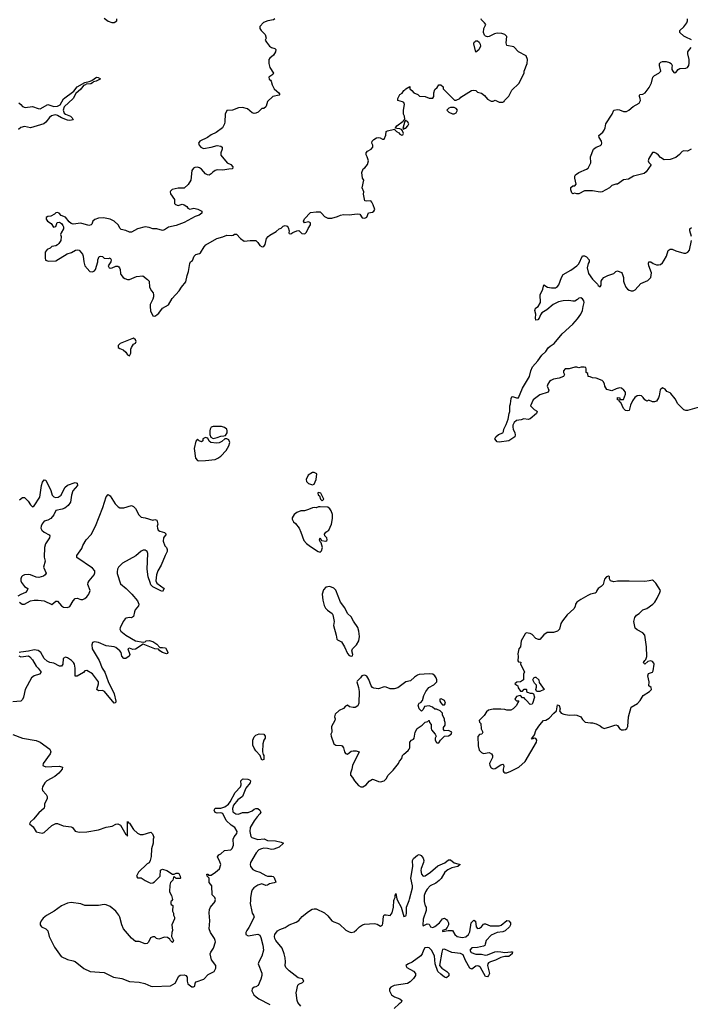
# Model space of a CAD drawing. Header units: inches. Extents: x 2396598 to 2566999, y 262085 to 451979.
# Tile 123 of 256: x 2442220 to 2449117, y 358932 to 369061. Entities that reach past the tile are written whole.
import ezdxf

# ---------------------------------------------------------------- set-up
doc = ezdxf.new("R2010")
doc.units = ezdxf.units.IN
doc.header["$MEASUREMENT"] = 0
doc.layers.add('C4345', color=7, linetype='Continuous')
doc.layers.add('C4346', color=7, linetype='Continuous')

msp = doc.modelspace()

# ---------------------------------------------------------------- linework, layer by layer
at = {"layer": 'C4345', "color": 5, "elevation": 40}
for points in [[(2443786, 360000), (2443784, 359996), (2443774, 359990), (2443774, 359970), (2443778, 359958), (2443794, 359950), (2443792, 359890), (2443802, 359870), (2443802, 359850), (2443811, 359830), (2443811, 359810), (2443785, 359750), (2443791, 359690), (2443785, 359670), (2443782, 359630), (2443802, 359590), (2443794, 359570), (2443790, 359569), (2443770, 359588), (2443763, 359603), (2443739, 359619), (2443710, 359624), (2443650, 359602), (2443626, 359610), (2443610, 359626), (2443590, 359626), (2443565, 359615), (2443545, 359570), (2443530, 359559), (2443510, 359553), (2443450, 359579), (2443410, 359579), (2443370, 359613), (2443289, 359710), (2443270, 359748), (2443249, 359829), (2443239, 359850), (2443209, 359889), (2443150, 359937), (2443110, 359957), (2443090, 359959), (2443030, 359950), (2442890, 359949), (2442850, 359965), (2442750, 359981), (2442710, 359973), (2442650, 359944), (2442576, 359890), (2442496, 359844), (2442463, 359817), (2442442, 359790), (2442432, 359768), (2442431, 359750), (2442445, 359730), (2442490, 359707), (2442508, 359688), (2442524, 359630), (2442579, 359519), (2442645, 359425), (2442710, 359394), (2442770, 359381), (2442790, 359371), (2442879, 359299), (2442946, 359270), (2443090, 359258), (2443186, 359210), (2443270, 359196), (2443350, 359168), (2443450, 359160), (2443506, 359146), (2443570, 359119), (2443590, 359115), (2443770, 359121), (2443819, 359150), (2443858, 359222), (2443870, 359231), (2443910, 359236), (2443927, 359227), (2443942, 359210), (2443941, 359170), (2443950, 359142), (2443990, 359112), (2444007, 359113), (2444022, 359118), (2444026, 359150), (2444036, 359164), (2444114, 359190), (2444160, 359240), (2444219, 359270), (2444237, 359303), (2444236, 359330), (2444193, 359390), (2444180, 359450), (2444187, 359470), (2444214, 359510), (2444234, 359574), (2444232, 359590), (2444223, 359610), (2444183, 359670), (2444170, 359709), (2444175, 359790), (2444167, 359873), (2444173, 359907), (2444184, 359930), (2444229, 359990), (2444232, 360000)], [(2444593, 360000), (2444592, 359970), (2444606, 359886), (2444611, 359871), (2444626, 359850), (2444631, 359830), (2444577, 359723), (2444555, 359690), (2444547, 359670), (2444546, 359650), (2444570, 359636), (2444670, 359653), (2444690, 359643), (2444701, 359621), (2444721, 359541), (2444726, 359490), (2444712, 359428), (2444678, 359370), (2444672, 359350), (2444712, 359252), (2444712, 359230), (2444701, 359190), (2444673, 359127), (2444650, 359113), (2444630, 359109), (2444611, 359090), (2444608, 359070), (2444628, 359030), (2444651, 359010), (2444679, 358990), (2444791, 358930)], [(2445110, 358914), (2445081, 358950), (2445074, 358970), (2445064, 359050), (2445082, 359130), (2445090, 359138), (2445130, 359156), (2445141, 359170), (2445130, 359193), (2445085, 359205), (2444990, 359276), (2444957, 359310), (2444949, 359330), (2444953, 359370), (2444949, 359410), (2444941, 359450), (2444919, 359510), (2444853, 359590), (2444843, 359610), (2444839, 359630), (2444843, 359650), (2444870, 359687), (2444897, 359703), (2444950, 359721), (2444990, 359750), (2445062, 359778), (2445090, 359795), (2445125, 359835), (2445192, 359888), (2445229, 359910), (2445250, 359914), (2445270, 359914), (2445354, 359874), (2445390, 359841), (2445431, 359791), (2445450, 359779), (2445490, 359767), (2445510, 359756), (2445575, 359695), (2445610, 359676), (2445630, 359672), (2445661, 359679), (2445683, 359697), (2445714, 359730), (2445744, 359750), (2445765, 359755), (2445870, 359765), (2445897, 359757), (2445930, 359737), (2445950, 359750), (2445955, 359765), (2445962, 359838), (2445968, 359852), (2445990, 359854), (2446030, 359846), (2446050, 359872), (2446064, 359930), (2446069, 360000)], [(2446379, 360000), (2446379, 359990), (2446390, 359945), (2446399, 359930), (2446402, 359898), (2446370, 359808), (2446365, 359745), (2446370, 359738), (2446410, 359759), (2446430, 359758), (2446444, 359730), (2446470, 359721), (2446490, 359731), (2446536, 359770), (2446570, 359811), (2446590, 359818), (2446610, 359805), (2446621, 359790), (2446631, 359770), (2446631, 359750), (2446617, 359723), (2446599, 359701), (2446567, 359690), (2446570, 359682), (2446628, 359692), (2446670, 359691), (2446696, 359650), (2446719, 359630), (2446770, 359620), (2446810, 359627), (2446837, 359650), (2446850, 359678), (2446865, 359770), (2446890, 359796), (2446907, 359787), (2446915, 359730), (2446930, 359711), (2446950, 359715), (2446969, 359730), (2446990, 359755), (2447001, 359759), (2447010, 359761), (2447060, 359740), (2447150, 359739), (2447173, 359747), (2447230, 359793), (2447250, 359792), (2447269, 359770), (2447269, 359750), (2447259, 359730), (2447212, 359688), (2447190, 359679), (2447130, 359671), (2447070, 359642), (2447017, 359590), (2447008, 359550), (2447003, 359537), (2446991, 359530), (2446930, 359518), (2446870, 359514), (2446848, 359488), (2446865, 359465), (2446910, 359447), (2446970, 359447), (2447010, 359438), (2447030, 359440), (2447108, 359472), (2447130, 359475), (2447170, 359473), (2447210, 359465), (2447270, 359472), (2447290, 359471), (2447286, 359450), (2447250, 359425), (2447210, 359424), (2447170, 359414), (2447115, 359385), (2447062, 359370), (2447042, 359358), (2447035, 359350), (2447031, 359330), (2447051, 359250), (2447043, 359230), (2447030, 359214), (2447010, 359219), (2446959, 359310), (2446943, 359323), (2446930, 359329), (2446910, 359325), (2446870, 359294), (2446850, 359304), (2446804, 359384), (2446782, 359442), (2446754, 359454), (2446666, 359466), (2446590, 359501), (2446570, 359495), (2446561, 359470), (2446539, 359330), (2446563, 359303), (2446613, 359270), (2446634, 359250), (2446634, 359226), (2446610, 359204), (2446590, 359212), (2446550, 359241), (2446520, 359270), (2446492, 359350), (2446487, 359430), (2446457, 359490), (2446430, 359513), (2446410, 359516), (2446388, 359512), (2446372, 359490), (2446360, 359450), (2446346, 359430), (2446256, 359364), (2446219, 359350), (2446193, 359330), (2446203, 359310), (2446270, 359274), (2446290, 359250), (2446290, 359230), (2446270, 359197), (2446236, 359164), (2446210, 359145), (2446070, 359127), (2446038, 359110), (2446025, 359090), (2446023, 359070), (2446045, 359030), (2446075, 359010), (2446131, 358990), (2446151, 358970), (2446144, 358950), (2446123, 358937), (2446070, 358889)], [(2446107, 360000), (2446145, 359930), (2446170, 359834), (2446190, 359842), (2446194, 359850), (2446199, 359870), (2446198, 359930), (2446225, 360000)]]:
    msp.add_lwpolyline(points, dxfattribs=at)
at = {"layer": 'C4346', "color": 5}
for points, elevation in [([(2444844, 369070), (2444830, 369058), (2444772, 369050), (2444728, 369032), (2444691, 368990), (2444691, 368970), (2444705, 368950), (2444744, 368910), (2444755, 368870), (2444746, 368850), (2444758, 368830), (2444790, 368790), (2444810, 368775), (2444845, 368765), (2444855, 368755), (2444851, 368730), (2444830, 368695), (2444794, 368666), (2444783, 368650), (2444782, 368610), (2444793, 368570), (2444831, 368510), (2444824, 368496), (2444782, 368470), (2444785, 368450), (2444800, 368440), (2444807, 368427), (2444815, 368390), (2444837, 368350), (2444864, 368324), (2444886, 368310), (2444896, 368290), (2444890, 368285), (2444825, 368270), (2444770, 368218), (2444756, 368170), (2444750, 368164), (2444730, 368149), (2444710, 368148), (2444674, 368110), (2444650, 368098), (2444630, 368095), (2444610, 368102), (2444563, 368143), (2444510, 368157), (2444470, 368153), (2444410, 368129), (2444350, 368126), (2444332, 368090), (2444331, 368011), (2444326, 367990), (2444305, 367950), (2444239, 367901), (2444190, 367877), (2444151, 367849), (2444072, 367810), (2444058, 367790), (2444065, 367770), (2444083, 367750), (2444110, 367736), (2444190, 367748), (2444250, 367767), (2444290, 367761), (2444301, 367750), (2444303, 367730), (2444287, 367690), (2444288, 367668), (2444355, 367590), (2444391, 367570), (2444413, 367547), (2444410, 367527), (2444370, 367525), (2444310, 367513), (2444250, 367515), (2444232, 367510), (2444206, 367494), (2444190, 367475), (2444170, 367462), (2444150, 367465), (2444130, 367477), (2444090, 367524), (2444070, 367537), (2444050, 367544), (2444020, 367540), (2444007, 367533), (2443991, 367510), (2443979, 367410), (2443954, 367366), (2443910, 367329), (2443850, 367329), (2443787, 367313), (2443770, 367298), (2443766, 367290), (2443771, 367270), (2443812, 367210), (2443812, 367170), (2443821, 367161), (2443850, 367151), (2443890, 367162), (2443910, 367158), (2443939, 367139), (2443950, 367122), (2443970, 367112), (2444010, 367121), (2444051, 367111), (2444078, 367098), (2444094, 367090), (2444092, 367070), (2444065, 367050), (2444024, 367036), (2443910, 366976), (2443830, 366945), (2443750, 366925), (2443710, 366898), (2443690, 366892), (2443630, 366909), (2443590, 366909), (2443550, 366924), (2443510, 366931), (2443431, 366910), (2443370, 366876), (2443350, 366876), (2443310, 366893), (2443264, 366904), (2443253, 366913), (2443232, 366952), (2443190, 366989), (2443150, 367009), (2443081, 367021), (2443030, 367019), (2442994, 367006), (2442971, 366990), (2442962, 366958), (2442954, 366950), (2442930, 366945), (2442850, 366967), (2442770, 366959), (2442750, 366966), (2442730, 366982), (2442690, 367028), (2442648, 367048), (2442626, 367070), (2442610, 367078), (2442590, 367075), (2442578, 367062), (2442540, 367040), (2442510, 367038), (2442493, 367027), (2442492, 367010), (2442505, 366990), (2442545, 366965), (2442566, 366926), (2442590, 366934), (2442607, 366973), (2442630, 366978), (2442650, 366965), (2442664, 366944), (2442671, 366930), (2442671, 366910), (2442645, 366870), (2442641, 366850), (2442646, 366830), (2442643, 366790), (2442623, 366757), (2442610, 366745), (2442590, 366736), (2442551, 366729), (2442532, 366710), (2442504, 366696), (2442481, 366670), (2442481, 366610), (2442487, 366587), (2442517, 366577), (2442590, 366582), (2442707, 366653), (2442754, 366666), (2442795, 366690), (2442815, 366695), (2442831, 366690), (2442865, 366650), (2442872, 366630), (2442878, 366570), (2442891, 366530), (2442942, 366470), (2442970, 366466), (2442990, 366478), (2442999, 366490), (2443025, 366570), (2443024, 366590), (2443036, 366624), (2443054, 366630), (2443070, 366625), (2443090, 366607), (2443135, 366605), (2443150, 366611), (2443162, 366590), (2443156, 366570), (2443131, 366530), (2443141, 366510), (2443150, 366505), (2443170, 366508), (2443210, 366525), (2443230, 366524), (2443238, 366518), (2443248, 366508), (2443253, 366490), (2443255, 366450), (2443260, 366440), (2443285, 366410), (2443300, 366400), (2443328, 366388), (2443350, 366388), (2443422, 366418), (2443486, 366426), (2443535, 366390), (2443551, 366370), (2443556, 366310), (2443575, 366270), (2443591, 366250), (2443597, 366230), (2443597, 366210), (2443590, 366186), (2443563, 366130), (2443561, 366110), (2443566, 366066), (2443590, 366014), (2443610, 366012), (2443630, 366026), (2443650, 366041), (2443690, 366095), (2443752, 366128), (2443788, 366192), (2443861, 366270), (2443884, 366310), (2443930, 366366), (2443941, 366430), (2443957, 366470), (2443970, 366554), (2443978, 366570), (2443996, 366584), (2444013, 366630), (2444030, 366647), (2444070, 366655), (2444078, 366662), (2444116, 366724), (2444136, 366744), (2444249, 366810), (2444310, 366827), (2444350, 366846), (2444399, 366841), (2444415, 366845), (2444430, 366856), (2444450, 366856), (2444490, 366811), (2444530, 366782), (2444590, 366790), (2444650, 366788), (2444670, 366768), (2444690, 366737), (2444715, 366725), (2444730, 366728), (2444746, 366750), (2444760, 366810), (2444775, 366830), (2444794, 366846), (2444859, 366881), (2444889, 366910), (2444910, 366917), (2444930, 366936), (2444950, 366943), (2444970, 366938), (2444982, 366922), (2444991, 366889), (2444987, 366870), (2444990, 366862), (2445010, 366859), (2445028, 366872), (2445069, 366890), (2445090, 366892), (2445121, 366861), (2445150, 366858), (2445157, 366863), (2445170, 366874), (2445187, 366913), (2445210, 366950), (2445211, 366970), (2445190, 366982), (2445150, 366970), (2445140, 366990), (2445149, 367011), (2445210, 367076), (2445270, 367085), (2445310, 367083), (2445328, 367068), (2445355, 367035), (2445390, 367019), (2445430, 367020), (2445490, 367037), (2445518, 367050), (2445550, 367056), (2445610, 367053), (2445690, 367063), (2445719, 367059), (2445743, 367023), (2445770, 367019), (2445791, 367029), (2445807, 367073), (2445850, 367081), (2445862, 367090), (2445871, 367110), (2445857, 367157), (2445843, 367183), (2445830, 367197), (2445790, 367193), (2445770, 367198), (2445755, 367265), (2445758, 367290), (2445742, 367330), (2445758, 367410), (2445745, 367430), (2445739, 367490), (2445754, 367526), (2445770, 367536), (2445796, 367570), (2445806, 367610), (2445795, 367650), (2445783, 367670), (2445782, 367690), (2445798, 367710), (2445835, 367730), (2445851, 367749), (2445851, 367770), (2445842, 367790), (2445844, 367810), (2445862, 367830), (2445890, 367844), (2445910, 367849), (2445926, 367846), (2445950, 367831), (2445968, 367832), (2445986, 367874), (2445989, 367910), (2446002, 367918), (2446074, 367934), (2446074, 367930), (2446094, 367910), (2446118, 367898), (2446130, 367882), (2446150, 367874), (2446162, 367878), (2446166, 367890), (2446158, 367918), (2446146, 367930), (2446130, 367938), (2446100, 367940), (2446086, 367946), (2446086, 367950), (2446098, 367970), (2446163, 368017), (2446170, 368032), (2446182, 368038), (2446179, 368070), (2446169, 368090), (2446169, 368129), (2446178, 368190), (2446170, 368209), (2446157, 368217), (2446110, 368229), (2446110, 368250), (2446130, 368292), (2446155, 368305), (2446170, 368331), (2446182, 368338), (2446190, 368351), (2446232, 368372), (2446234, 368350), (2446252, 368332), (2446274, 368310), (2446314, 368290), (2446333, 368273), (2446390, 368272), (2446430, 368252), (2446470, 368252), (2446479, 368270), (2446481, 368310), (2446490, 368342), (2446515, 368365), (2446530, 368392), (2446550, 368392), (2446574, 368370), (2446574, 368350), (2446693, 368233), (2446710, 368232), (2446746, 368250), (2446756, 368264), (2446866, 368334), (2446890, 368336), (2446910, 368331), (2446930, 368316), (2446970, 368305), (2447002, 368282), (2447030, 368242), (2447070, 368222), (2447090, 368222), (2447110, 368232), (2447150, 368214), (2447190, 368214), (2447202, 368218), (2447206, 368230), (2447250, 368274), (2447283, 368337), (2447355, 368405), (2447408, 368510), (2447409, 368530), (2447438, 368610), (2447442, 368650), (2447428, 368690), (2447350, 368730), (2447301, 368781), (2447230, 368795), (2447222, 368822), (2447229, 368889), (2447210, 368910), (2447178, 368918), (2447130, 368922), (2447104, 368916), (2447050, 368887), (2447030, 368885), (2447012, 368892), (2447001, 368901), (2446991, 368930), (2446995, 368970), (2447013, 369010), (2446999, 369030), (2446970, 369059), (2446965, 369070)], 60), ([(2443090, 369076), (2443130, 369046), (2443168, 369032), (2443190, 369032), (2443218, 369050), (2443218, 369070)], 60), ([(2449130, 368853), (2449070, 368881), (2449050, 368893), (2449009, 368930), (2449009, 368950), (2449050, 368987), (2449083, 369030), (2449089, 369050), (2449089, 369070)], 40), ([(2449125, 367730), (2449090, 367710), (2449050, 367713), (2449034, 367706), (2449006, 367674), (2448970, 367645), (2448910, 367622), (2448850, 367618), (2448810, 367644), (2448790, 367669), (2448770, 367685), (2448750, 367694), (2448730, 367694), (2448690, 367634), (2448684, 367610), (2448691, 367591), (2448711, 367570), (2448710, 367566), (2448663, 367497), (2448641, 367479), (2448534, 367450), (2448480, 367420), (2448430, 367415), (2448370, 367368), (2448350, 367368), (2448310, 367355), (2448286, 367330), (2448210, 367291), (2448190, 367286), (2448110, 367302), (2448030, 367301), (2447970, 367269), (2447950, 367269), (2447925, 367275), (2447910, 367268), (2447900, 367280), (2447889, 367310), (2447890, 367334), (2447910, 367352), (2447930, 367352), (2447942, 367370), (2447929, 367430), (2447929, 367450), (2447935, 367465), (2447970, 367490), (2448050, 367522), (2448065, 367535), (2448093, 367590), (2448090, 367650), (2448123, 367730), (2448150, 367748), (2448194, 367766), (2448203, 367777), (2448207, 367790), (2448203, 367810), (2448179, 367850), (2448177, 367870), (2448216, 367904), (2448230, 367925), (2448241, 367950), (2448249, 367990), (2448313, 368090), (2448329, 368130), (2448370, 368138), (2448390, 368134), (2448430, 368116), (2448462, 368118), (2448486, 368130), (2448530, 368167), (2448590, 368203), (2448604, 368230), (2448603, 368250), (2448593, 368270), (2448595, 368285), (2448598, 368290), (2448630, 368295), (2448652, 368308), (2448695, 368365), (2448717, 368410), (2448732, 368470), (2448750, 368486), (2448794, 368510), (2448814, 368530), (2448799, 368590), (2448802, 368610), (2448815, 368625), (2448830, 368631), (2448870, 368631), (2448902, 368622), (2448922, 368610), (2448931, 368590), (2448926, 368570), (2448927, 368550), (2448936, 368530), (2448950, 368516), (2448970, 368518), (2448993, 368547), (2449010, 368558), (2449070, 368563), (2449088, 368570), (2449102, 368590), (2449105, 368615), (2449106, 368650), (2449093, 368710), (2449093, 368730), (2449099, 368741), (2449126, 368774)], 40), ([(2442210, 368204), (2442230, 368190), (2442249, 368169), (2442276, 368156), (2442350, 368167), (2442410, 368147), (2442430, 368145), (2442510, 368189), (2442570, 368169), (2442610, 368170), (2442636, 368184), (2442670, 368246), (2442775, 368325), (2442810, 368370), (2442890, 368415), (2442935, 368425), (2442963, 368437), (2443010, 368470), (2443027, 368467), (2443050, 368452), (2443049, 368449), (2443005, 368430), (2442978, 368422), (2442967, 368410), (2442950, 368402), (2442903, 368397), (2442896, 368390), (2442876, 368384), (2442850, 368346), (2442798, 368302), (2442769, 368250), (2442676, 368164), (2442667, 368130), (2442679, 368099), (2442690, 368089), (2442741, 368070), (2442761, 368050), (2442770, 368030), (2442735, 368025), (2442710, 368029), (2442650, 368050), (2442610, 368076), (2442590, 368082), (2442570, 368080), (2442548, 368072), (2442525, 368055), (2442490, 368008), (2442467, 367990), (2442332, 367948), (2442270, 367962), (2442230, 367951), (2442206, 367930)], 40), ([(2449129, 366829), (2449112, 366888), (2449113, 366910), (2449130, 366923)], 40), ([(2449210, 365074), (2449090, 365039), (2449070, 365039), (2449050, 365049), (2448990, 365109), (2448962, 365162), (2448917, 365217), (2448910, 365224), (2448875, 365235), (2448860, 365260), (2448830, 365275), (2448807, 365253), (2448798, 365190), (2448791, 365170), (2448770, 365135), (2448750, 365129), (2448729, 365129), (2448690, 365148), (2448670, 365138), (2448650, 365149), (2448634, 365174), (2448614, 365190), (2448590, 365195), (2448570, 365192), (2448546, 365174), (2448521, 365139), (2448503, 365097), (2448490, 365042), (2448470, 365037), (2448450, 365041), (2448430, 365062), (2448402, 365122), (2448388, 365130), (2448386, 365146), (2448369, 365150), (2448370, 365174), (2448391, 365171), (2448394, 365154), (2448430, 365154), (2448449, 365210), (2448449, 365230), (2448435, 365250), (2448410, 365269), (2448390, 365273), (2448355, 365265), (2448310, 365244), (2448258, 365258), (2448238, 365290), (2448236, 365316), (2448220, 365340), (2448210, 365348), (2448150, 365375), (2448110, 365378), (2448087, 365387), (2448066, 365390), (2448062, 365422), (2448046, 365430), (2448046, 365470), (2448042, 365482), (2448027, 365487), (2447993, 365487), (2447970, 365478), (2447950, 365488), (2447930, 365488), (2447871, 365469), (2447830, 365468), (2447812, 365450), (2447812, 365430), (2447822, 365410), (2447814, 365390), (2447770, 365374), (2447710, 365364), (2447682, 365350), (2447670, 365338), (2447651, 365310), (2447645, 365290), (2447662, 365250), (2447654, 365230), (2447570, 365202), (2447502, 365150), (2447474, 365090), (2447512, 365052), (2447537, 365037), (2447542, 365030), (2447540, 365020), (2447534, 365010), (2447470, 364955), (2447450, 364948), (2447405, 364955), (2447377, 364943), (2447330, 364939), (2447304, 364916), (2447291, 364889), (2447291, 364870), (2447295, 364850), (2447314, 364810), (2447316, 364790), (2447311, 364770), (2447252, 364728), (2447150, 364715), (2447130, 364718), (2447106, 364750), (2447118, 364770), (2447145, 364795), (2447189, 364810), (2447196, 364824), (2447201, 364850), (2447225, 364895), (2447244, 364950), (2447253, 365010), (2447261, 365030), (2447261, 365090), (2447269, 365110), (2447275, 365165), (2447280, 365180), (2447290, 365185), (2447330, 365171), (2447350, 365172), (2447392, 365270), (2447465, 365390), (2447477, 365450), (2447495, 365490), (2447550, 365550), (2447591, 365609), (2447630, 365647), (2447656, 365684), (2447677, 365703), (2447717, 365730), (2447798, 365830), (2447910, 365930), (2447957, 365983), (2447990, 366030), (2448009, 366070), (2448014, 366110), (2448025, 366150), (2448023, 366170), (2448009, 366190), (2447990, 366201), (2447970, 366196), (2447958, 366182), (2447930, 366166), (2447910, 366164), (2447869, 366171), (2447810, 366170), (2447763, 366157), (2447707, 366130), (2447643, 366077), (2447590, 366045), (2447575, 366025), (2447562, 365990), (2447550, 365973), (2447530, 365969), (2447524, 365990), (2447527, 366030), (2447518, 366070), (2447520, 366080), (2447526, 366094), (2447552, 366110), (2447576, 366150), (2447572, 366230), (2447601, 366290), (2447610, 366332), (2447648, 366308), (2447690, 366301), (2447730, 366304), (2447750, 366315), (2447765, 366335), (2447792, 366408), (2447810, 366439), (2447890, 366485), (2447950, 366530), (2447970, 366550), (2448010, 366631), (2448030, 366631), (2448050, 366622), (2448078, 366590), (2448078, 366570), (2448067, 366553), (2448058, 366510), (2448070, 366450), (2448110, 366391), (2448161, 366341), (2448170, 366325), (2448190, 366312), (2448202, 366330), (2448202, 366370), (2448209, 366390), (2448228, 366410), (2448269, 366431), (2448329, 366451), (2448350, 366472), (2448370, 366478), (2448410, 366462), (2448418, 366450), (2448431, 366410), (2448431, 366370), (2448436, 366350), (2448455, 366310), (2448471, 366290), (2448490, 366279), (2448510, 366270), (2448530, 366270), (2448550, 366282), (2448610, 366346), (2448682, 366378), (2448711, 366409), (2448717, 366457), (2448690, 366530), (2448687, 366553), (2448690, 366571), (2448710, 366571), (2448734, 366554), (2448770, 366540), (2448790, 366538), (2448810, 366543), (2448830, 366560), (2448850, 366588), (2448871, 366630), (2448890, 366686), (2448910, 366700), (2448930, 366699), (2448970, 366682), (2449050, 366659), (2449070, 366659), (2449092, 366670), (2449109, 366690), (2449130, 366790)], 40), ([(2442219, 364121), (2442250, 364145), (2442270, 364145), (2442308, 364108), (2442331, 364070), (2442350, 364051), (2442370, 364059), (2442427, 364150), (2442444, 364270), (2442455, 364305), (2442470, 364326), (2442490, 364325), (2442539, 364219), (2442555, 364170), (2442570, 364151), (2442587, 364147), (2442614, 364150), (2442647, 364170), (2442683, 364250), (2442710, 364274), (2442790, 364300), (2442810, 364294), (2442816, 364270), (2442767, 364213), (2442752, 364170), (2442741, 364099), (2442718, 364062), (2442683, 364037), (2442656, 364024), (2442590, 364012), (2442571, 363969), (2442541, 363930), (2442508, 363912), (2442470, 363901), (2442450, 363876), (2442440, 363850), (2442439, 363830), (2442447, 363810), (2442470, 363790), (2442523, 363763), (2442531, 363750), (2442527, 363730), (2442485, 363670), (2442474, 363630), (2442471, 363531), (2442481, 363490), (2442465, 363430), (2442491, 363369), (2442482, 363350), (2442465, 363335), (2442418, 363322), (2442390, 363325), (2442331, 363351), (2442310, 363354), (2442270, 363350), (2442250, 363341), (2442239, 363330), (2442230, 363310), (2442230, 363290), (2442240, 363270), (2442270, 363231), (2442302, 363210), (2442298, 363190), (2442278, 363170), (2442230, 363149), (2442201, 363130)], 40), ([(2442217, 363070), (2442245, 363050), (2442270, 363050), (2442330, 363082), (2442370, 363091), (2442411, 363091), (2442470, 363082), (2442550, 363045), (2442590, 363078), (2442610, 363078), (2442651, 363030), (2442670, 363019), (2442710, 363013), (2442734, 363026), (2442770, 363083), (2442790, 363106), (2442810, 363111), (2442850, 363097), (2442870, 363096), (2442890, 363105), (2442910, 363125), (2442930, 363151), (2442944, 363190), (2442922, 363250), (2442924, 363270), (2442935, 363290), (2442986, 363350), (2442992, 363370), (2442991, 363390), (2442970, 363420), (2442809, 363529), (2442809, 363550), (2442858, 363622), (2442870, 363651), (2442905, 363710), (2442954, 363766), (2443001, 363850), (2443076, 364044), (2443110, 364152), (2443130, 364178), (2443150, 364162), (2443201, 364081), (2443232, 364050), (2443250, 364041), (2443290, 364041), (2443370, 364062), (2443390, 364052), (2443410, 364032), (2443446, 363966), (2443470, 363942), (2443510, 363938), (2443590, 363911), (2443610, 363919), (2443630, 363911), (2443641, 363870), (2443635, 363850), (2443636, 363830), (2443645, 363810), (2443660, 363800), (2443710, 363786), (2443726, 363770), (2443699, 363730), (2443695, 363695), (2443711, 363650), (2443731, 363630), (2443737, 363610), (2443736, 363590), (2443715, 363550), (2443675, 363450), (2443640, 363390), (2443628, 363350), (2443620, 363290), (2443630, 363263), (2443706, 363210), (2443690, 363179), (2443670, 363185), (2443590, 363227), (2443570, 363249), (2443561, 363270), (2443542, 363330), (2443531, 363410), (2443538, 363570), (2443530, 363589), (2443510, 363604), (2443490, 363603), (2443470, 363595), (2443413, 363547), (2443276, 363470), (2443236, 363430), (2443226, 363410), (2443222, 363382), (2443223, 363363), (2443257, 363257), (2443316, 363210), (2443372, 363152), (2443430, 363081), (2443444, 363050), (2443441, 363030), (2443409, 362991), (2443399, 362970), (2443390, 362922), (2443371, 362909), (2443348, 362912), (2443315, 362905), (2443303, 362897), (2443285, 362870), (2443254, 362806), (2443251, 362790), (2443261, 362770), (2443310, 362730), (2443410, 362672), (2443490, 362656), (2443510, 362661), (2443522, 362670), (2443550, 362676), (2443590, 362665), (2443630, 362637), (2443661, 362601), (2443690, 362603), (2443718, 362598), (2443737, 362570), (2443745, 362550), (2443740, 362540), (2443730, 362539), (2443690, 362552), (2443661, 362570), (2443646, 362586), (2443610, 362588), (2443490, 362638), (2443410, 362585), (2443382, 362582), (2443350, 362596), (2443332, 362590), (2443351, 362530), (2443347, 362513), (2443311, 362489), (2443290, 362489), (2443272, 362512), (2443262, 362550), (2443250, 362569), (2443210, 362602), (2443190, 362610), (2443110, 362621), (2443030, 362655), (2442990, 362661), (2442970, 362655), (2442961, 362630), (2442964, 362590), (2443038, 362470), (2443068, 362390), (2443097, 362350), (2443130, 362254), (2443190, 362126), (2443210, 362050), (2443205, 362035), (2443190, 362029), (2443091, 362151), (2443070, 362162), (2443030, 362158), (2443013, 362170), (2443032, 362228), (2443031, 362250), (2442970, 362332), (2442910, 362367), (2442890, 362361), (2442876, 362344), (2442810, 362307), (2442790, 362309), (2442792, 362390), (2442783, 362430), (2442772, 362450), (2442751, 362470), (2442710, 362497), (2442690, 362502), (2442668, 362490), (2442665, 362430), (2442650, 362410), (2442646, 362410), (2442630, 362412), (2442570, 362443), (2442530, 362448), (2442501, 362461), (2442471, 362491), (2442438, 362550), (2442410, 362573), (2442370, 362578), (2442310, 362565), (2442230, 362556), (2442216, 362550)], 40), ([(2442210, 362518), (2442230, 362508), (2442310, 362516), (2442325, 362505), (2442350, 362476), (2442388, 362410), (2442410, 362390), (2442441, 362350), (2442423, 362330), (2442370, 362310), (2442341, 362290), (2442275, 362170), (2442259, 362090), (2442250, 362069), (2442231, 362050), (2442150, 362045)], 40), ([(2442150, 361706), (2442250, 361670), (2442390, 361647), (2442431, 361630), (2442530, 361558), (2442541, 361530), (2442534, 361510), (2442462, 361410), (2442457, 361390), (2442464, 361384), (2442490, 361374), (2442550, 361380), (2442630, 361381), (2442661, 361370), (2442658, 361350), (2442623, 361310), (2442583, 361277), (2442500, 361230), (2442479, 361210), (2442454, 361170), (2442450, 361150), (2442456, 361130), (2442493, 361090), (2442504, 361070), (2442502, 361050), (2442475, 360990), (2442476, 360970), (2442471, 360950), (2442418, 360902), (2442363, 360837), (2442331, 360810), (2442321, 360790), (2442359, 360759), (2442390, 360707), (2442450, 360691), (2442470, 360698), (2442550, 360770), (2442590, 360791), (2442610, 360791), (2442667, 360767), (2442750, 360758), (2442762, 360750), (2442792, 360712), (2442830, 360704), (2442910, 360707), (2443030, 360727), (2443110, 360754), (2443170, 360766), (2443210, 360784), (2443230, 360788), (2443255, 360775), (2443310, 360679), (2443318, 360678), (2443330, 360662), (2443330, 360814), (2443340, 360800), (2443350, 360796), (2443389, 360729), (2443430, 360691), (2443460, 360680), (2443490, 360678), (2443570, 360702), (2443585, 360685), (2443598, 360650), (2443592, 360630), (2443592, 360590), (2443574, 360530), (2443572, 360452), (2443562, 360410), (2443551, 360389), (2443530, 360378), (2443442, 360290), (2443422, 360250), (2443430, 360234), (2443470, 360232), (2443510, 360205), (2443550, 360185), (2443570, 360178), (2443590, 360182), (2443608, 360192), (2443666, 360250), (2443668, 360312), (2443690, 360322), (2443732, 360310), (2443790, 360272), (2443810, 360272), (2443830, 360282), (2443850, 360282), (2443858, 360278), (2443872, 360252), (2443874, 360230), (2443870, 360226), (2443828, 360228), (2443810, 360246), (2443802, 360238), (2443794, 360210), (2443770, 360186), (2443763, 360157), (2443762, 360090), (2443782, 360050), (2443791, 360010), (2443786, 360000)], 40), ([(2444232, 360000), (2444235, 360010), (2444228, 360030), (2444198, 360058), (2444195, 360150), (2444170, 360186), (2444168, 360230), (2444149, 360250), (2444146, 360270), (2444154, 360270), (2444162, 360262), (2444190, 360262), (2444234, 360290), (2444275, 360325), (2444287, 360370), (2444279, 360399), (2444254, 360450), (2444269, 360470), (2444290, 360481), (2444327, 360513), (2444390, 360521), (2444406, 360534), (2444420, 360570), (2444415, 360630), (2444425, 360655), (2444453, 360690), (2444457, 360710), (2444434, 360750), (2444395, 360775), (2444342, 360822), (2444310, 360895), (2444290, 360902), (2444250, 360897), (2444230, 360904), (2444221, 360930), (2444230, 360951), (2444290, 360951), (2444310, 360955), (2444330, 360963), (2444368, 360992), (2444385, 361015), (2444435, 361110), (2444490, 361170), (2444497, 361190), (2444496, 361230), (2444510, 361248), (2444518, 361250), (2444568, 361248), (2444583, 361243), (2444594, 361230), (2444590, 361210), (2444546, 361154), (2444510, 361070), (2444464, 361036), (2444420, 360980), (2444410, 360946), (2444411, 360911), (2444442, 360890), (2444470, 360887), (2444510, 360905), (2444570, 360904), (2444610, 360921), (2444630, 360939), (2444650, 360948), (2444670, 360947), (2444691, 360930), (2444701, 360910), (2444691, 360890), (2444661, 360859), (2444630, 360818), (2444592, 360750), (2444586, 360710), (2444597, 360657), (2444607, 360647), (2444670, 360627), (2444735, 360635), (2444770, 360616), (2444850, 360615), (2444910, 360601), (2444932, 360590), (2444890, 360549), (2444833, 360527), (2444810, 360525), (2444770, 360535), (2444730, 360537), (2444707, 360533), (2444680, 360520), (2444651, 360490), (2444595, 360390), (2444591, 360370), (2444595, 360350), (2444618, 360318), (2444644, 360304), (2444690, 360291), (2444750, 360258), (2444770, 360252), (2444812, 360252), (2444826, 360246), (2444836, 360236), (2444856, 360190), (2444838, 360182), (2444790, 360172), (2444770, 360158), (2444750, 360153), (2444710, 360170), (2444670, 360159), (2444627, 360130), (2444610, 360110), (2444603, 360090), (2444594, 360030), (2444593, 360000)], 40), ([(2446225, 360000), (2446230, 360013), (2446259, 360130), (2446260, 360150), (2446243, 360230), (2446262, 360350), (2446261, 360410), (2446270, 360431), (2446290, 360450), (2446312, 360468), (2446330, 360474), (2446350, 360464), (2446370, 360436), (2446376, 360410), (2446374, 360390), (2446350, 360330), (2446347, 360310), (2446352, 360270), (2446370, 360250), (2446390, 360255), (2446444, 360290), (2446522, 360358), (2446591, 360389), (2446630, 360417), (2446650, 360419), (2446688, 360388), (2446751, 360370), (2446725, 360350), (2446665, 360335), (2446624, 360316), (2446593, 360290), (2446554, 360226), (2446535, 360205), (2446500, 360180), (2446442, 360150), (2446410, 360115), (2446394, 360090), (2446380, 360050), (2446379, 360000)], 40), ([(2446069, 360000), (2446070, 360010), (2446082, 360030), (2446082, 360050), (2446090, 360071), (2446098, 360018), (2446107, 360000)], 40)]:
    msp.add_lwpolyline(points, dxfattribs=dict(at, elevation=elevation))
for points, elevation in [([(2446910, 368726), (2446890, 368814), (2446893, 368830), (2446903, 368837), (2446910, 368842), (2446930, 368843), (2446946, 368830), (2446956, 368810), (2446958, 368790), (2446942, 368750)], 60), ([(2446690, 368158), (2446650, 368158), (2446634, 368150), (2446614, 368130), (2446634, 368110), (2446670, 368092), (2446690, 368092), (2446710, 368102), (2446722, 368130), (2446710, 368148)], 60), ([(2446190, 368026), (2446182, 368018), (2446162, 367942), (2446170, 367934), (2446176, 367944), (2446190, 367946), (2446213, 367970), (2446221, 367990), (2446210, 368015), (2446198, 368018)], 60), ([(2443390, 365786), (2443254, 365730), (2443232, 365710), (2443232, 365690), (2443250, 365678), (2443285, 365665), (2443310, 365642), (2443330, 365612), (2443350, 365602), (2443364, 365630), (2443364, 365670), (2443369, 365690), (2443390, 365722), (2443410, 365734), (2443418, 365750), (2443410, 365766)], 60), ([(2444210, 364877), (2444190, 364869), (2444179, 364850), (2444174, 364830), (2444175, 364795), (2444185, 364765), (2444210, 364752), (2444250, 364762), (2444290, 364778), (2444320, 364780), (2444335, 364785), (2444353, 364810), (2444355, 364830), (2444349, 364850), (2444326, 364866), (2444296, 364876)], 60), ([(2444130, 364762), (2444102, 364750), (2444102, 364730), (2444090, 364718), (2444067, 364727), (2444050, 364746), (2444030, 364726), (2444015, 364650), (2444027, 364550), (2444050, 364525), (2444062, 364522), (2444130, 364528), (2444230, 364538), (2444259, 364550), (2444289, 364570), (2444344, 364630), (2444370, 364678), (2444381, 364710), (2444370, 364739), (2444350, 364749), (2444330, 364749), (2444298, 364722), (2444270, 364709), (2444245, 364705), (2444186, 364710), (2444170, 364726), (2444155, 364755), (2444140, 364760)], 60), ([(2445250, 364402), (2445230, 364402), (2445186, 364374), (2445166, 364330), (2445171, 364310), (2445192, 364290), (2445230, 364276), (2445250, 364282), (2445269, 364330), (2445275, 364390)], 60), ([(2445290, 364198), (2445286, 364190), (2445290, 364174), (2445304, 364164), (2445312, 364130), (2445330, 364112), (2445348, 364130), (2445318, 364190)], 60), ([(2445311, 364049), (2445292, 364048), (2445270, 364038), (2445250, 364044), (2445230, 364039), (2445190, 364021), (2445150, 364010), (2445110, 364007), (2445070, 363992), (2445042, 363970), (2445023, 363937), (2445022, 363922), (2445036, 363896), (2445057, 363877), (2445093, 363830), (2445113, 363790), (2445143, 363703), (2445170, 363671), (2445210, 363641), (2445290, 363591), (2445310, 363585), (2445323, 363597), (2445334, 363630), (2445319, 363679), (2445309, 363690), (2445305, 363710), (2445309, 363730), (2445324, 363704), (2445370, 363695), (2445378, 363702), (2445383, 363710), (2445380, 363730), (2445359, 363750), (2445356, 363770), (2445369, 363790), (2445398, 363810), (2445426, 363870), (2445436, 363930), (2445436, 363970), (2445424, 364010), (2445410, 364029), (2445390, 364045)], 60), ([(2448275, 363335), (2448254, 363330), (2448233, 363307), (2448222, 363250), (2448202, 363230), (2448170, 363209), (2448156, 363190), (2448150, 363168), (2448140, 363160), (2448090, 363150), (2448062, 363138), (2447990, 363098), (2447951, 363070), (2447936, 363050), (2447934, 363026), (2447920, 363000), (2447850, 362939), (2447802, 362878), (2447786, 362850), (2447773, 362790), (2447750, 362770), (2447710, 362757), (2447644, 362756), (2447610, 362733), (2447570, 362685), (2447556, 362684), (2447530, 362696), (2447490, 362738), (2447470, 362747), (2447430, 362753), (2447418, 362742), (2447377, 362670), (2447371, 362610), (2447352, 362590), (2447343, 362537), (2447347, 362510), (2447345, 362465), (2447350, 362454), (2447373, 362453), (2447372, 362430), (2447411, 362351), (2447402, 362330), (2447402, 362270), (2447370, 362248), (2447333, 362247), (2447314, 362230), (2447342, 362210), (2447347, 362187), (2447370, 362154), (2447390, 362154), (2447410, 362174), (2447430, 362174), (2447434, 362170), (2447434, 362150), (2447444, 362144), (2447470, 362132), (2447490, 362132), (2447505, 362125), (2447516, 362090), (2447495, 362025), (2447490, 362018), (2447470, 362015), (2447430, 362062), (2447418, 362070), (2447410, 362086), (2447390, 362086), (2447370, 362108), (2447353, 362107), (2447330, 362098), (2447314, 362070), (2447330, 362054), (2447350, 362054), (2447354, 362050), (2447342, 362038), (2447330, 362006), (2447294, 361970), (2447270, 361959), (2447250, 361957), (2447230, 361957), (2447210, 361966), (2447170, 361969), (2447091, 361969), (2447042, 361958), (2447020, 361940), (2446997, 361903), (2446946, 361850), (2446950, 361834), (2446962, 361822), (2446965, 361765), (2446982, 361730), (2446974, 361710), (2446950, 361706), (2446932, 361688), (2446936, 361590), (2446945, 361545), (2446970, 361522), (2446990, 361512), (2447050, 361521), (2447071, 361510), (2447083, 361490), (2447083, 361470), (2447051, 361410), (2447056, 361390), (2447070, 361366), (2447090, 361356), (2447110, 361357), (2447170, 361395), (2447190, 361401), (2447196, 361396), (2447199, 361379), (2447191, 361350), (2447191, 361331), (2447200, 361320), (2447210, 361315), (2447230, 361315), (2447270, 361329), (2447352, 361370), (2447420, 361430), (2447537, 361630), (2447539, 361650), (2447530, 361668), (2447510, 361669), (2447490, 361658), (2447484, 361670), (2447499, 361681), (2447516, 361704), (2447529, 361750), (2447570, 361807), (2447609, 361851), (2447630, 361856), (2447666, 361874), (2447712, 361928), (2447742, 361950), (2447750, 362012), (2447770, 362005), (2447779, 361970), (2447771, 361950), (2447790, 361926), (2447816, 361916), (2447870, 361907), (2447930, 361910), (2447950, 361907), (2447990, 361890), (2448010, 361861), (2448035, 361835), (2448090, 361826), (2448110, 361827), (2448150, 361817), (2448190, 361796), (2448210, 361778), (2448230, 361771), (2448290, 361785), (2448350, 361808), (2448370, 361799), (2448388, 361770), (2448410, 361756), (2448430, 361754), (2448450, 361759), (2448465, 361770), (2448473, 361790), (2448480, 361890), (2448509, 361990), (2448573, 362027), (2448602, 362058), (2448632, 362110), (2448697, 362150), (2448717, 362170), (2448715, 362190), (2448692, 362210), (2448695, 362250), (2448680, 362310), (2448686, 362334), (2448727, 362350), (2448736, 362364), (2448746, 362430), (2448743, 362443), (2448730, 362460), (2448710, 362466), (2448682, 362458), (2448650, 362430), (2448640, 362440), (2448636, 362450), (2448648, 362470), (2448660, 362480), (2448671, 362509), (2448665, 362610), (2448650, 362728), (2448630, 362753), (2448570, 362783), (2448550, 362803), (2448537, 362870), (2448546, 362910), (2448565, 362935), (2448590, 362951), (2448630, 362990), (2448670, 363005), (2448733, 363050), (2448754, 363070), (2448777, 363110), (2448805, 363170), (2448809, 363190), (2448763, 363263), (2448738, 363290), (2448730, 363294), (2448710, 363293), (2448693, 363287), (2448650, 363281), (2448490, 363286), (2448370, 363284), (2448330, 363279), (2448298, 363290), (2448286, 363310), (2448286, 363330)], 60), ([(2445410, 363229), (2445370, 363224), (2445343, 363197), (2445331, 363150), (2445336, 363090), (2445353, 363033), (2445366, 363006), (2445387, 362987), (2445433, 362953), (2445440, 362940), (2445454, 362870), (2445448, 362830), (2445476, 362730), (2445481, 362690), (2445490, 362681), (2445530, 362661), (2445562, 362610), (2445590, 362542), (2445610, 362522), (2445630, 362514), (2445642, 362518), (2445646, 362530), (2445635, 362570), (2445642, 362590), (2445685, 362630), (2445709, 362671), (2445716, 362716), (2445709, 362769), (2445697, 362810), (2445652, 362872), (2445630, 362919), (2445593, 362953), (2445563, 363010), (2445518, 363070), (2445473, 363193), (2445450, 363213)], 60), ([(2446432, 362332), (2446330, 362324), (2446310, 362317), (2446281, 362299), (2446240, 362260), (2446190, 362248), (2446110, 362187), (2446070, 362176), (2446030, 362178), (2445990, 362195), (2445970, 362197), (2445910, 362178), (2445863, 362183), (2445850, 362190), (2445835, 362210), (2445810, 362274), (2445790, 362309), (2445770, 362318), (2445750, 362315), (2445738, 362310), (2445726, 362290), (2445690, 362258), (2445687, 362250), (2445705, 362190), (2445713, 362150), (2445708, 362030), (2445696, 362004), (2445670, 361985), (2445650, 361984), (2445612, 361992), (2445590, 362008), (2445570, 361998), (2445550, 361974), (2445504, 361956), (2445464, 361916), (2445457, 361890), (2445463, 361870), (2445462, 361850), (2445426, 361790), (2445431, 361730), (2445421, 361710), (2445423, 361690), (2445451, 361611), (2445470, 361598), (2445525, 361595), (2445535, 361590), (2445550, 361570), (2445559, 361530), (2445571, 361511), (2445590, 361507), (2445630, 361535), (2445650, 361540), (2445681, 361541), (2445711, 361530), (2445644, 361390), (2445637, 361350), (2445621, 361310), (2445622, 361290), (2445644, 361264), (2445664, 361230), (2445704, 361184), (2445730, 361170), (2445750, 361169), (2445785, 361190), (2445814, 361226), (2445850, 361247), (2445870, 361243), (2445910, 361224), (2445930, 361221), (2445969, 361231), (2445989, 361250), (2446010, 361291), (2446060, 361340), (2446117, 361410), (2446126, 361434), (2446150, 361462), (2446158, 361490), (2446170, 361507), (2446216, 361544), (2446224, 361556), (2446232, 361570), (2446234, 361586), (2446233, 361630), (2446249, 361650), (2446270, 361661), (2446277, 361670), (2446286, 361730), (2446309, 361770), (2446358, 361802), (2446390, 361834), (2446418, 361842), (2446427, 361853), (2446433, 361853), (2446434, 361830), (2446452, 361810), (2446451, 361770), (2446455, 361755), (2446492, 361710), (2446502, 361690), (2446492, 361670), (2446493, 361653), (2446502, 361630), (2446510, 361622), (2446530, 361622), (2446549, 361651), (2446589, 361691), (2446630, 361694), (2446658, 361710), (2446666, 361730), (2446630, 361748), (2446590, 361746), (2446580, 361760), (2446580, 361780), (2446595, 361805), (2446595, 361830), (2446588, 361850), (2446588, 361870), (2446568, 361908), (2446567, 361927), (2446546, 361950), (2446507, 361967), (2446488, 361968), (2446466, 361990), (2446430, 362002), (2446385, 361995), (2446370, 361966), (2446352, 361948), (2446329, 361970), (2446319, 362010), (2446329, 362030), (2446344, 362036), (2446364, 362056), (2446376, 362110), (2446398, 362150), (2446428, 362190), (2446481, 362219), (2446509, 362250), (2446511, 362270), (2446504, 362290), (2446490, 362310), (2446470, 362328)], 60), ([(2447570, 362149), (2447546, 362150), (2447535, 362155), (2447529, 362169), (2447536, 362196), (2447536, 362216), (2447516, 362236), (2447498, 362270), (2447508, 362290), (2447523, 362297), (2447530, 362298), (2447558, 362270), (2447564, 362244), (2447614, 362170)], 60), ([(2446554, 362074), (2446542, 362070), (2446542, 362050), (2446550, 362034), (2446570, 362014), (2446590, 362014), (2446598, 362030), (2446590, 362058)], 60), ([(2444710, 361442), (2444693, 361493), (2444650, 361538), (2444630, 361568), (2444619, 361599), (2444617, 361650), (2444630, 361685), (2444650, 361702), (2444684, 361716), (2444730, 361712), (2444745, 361690), (2444745, 361670), (2444731, 361649), (2444721, 361610), (2444717, 361530), (2444723, 361503), (2444730, 361490), (2444730, 361449)], 40)]:
    msp.add_lwpolyline(points, close=True, dxfattribs=dict(at, elevation=elevation))

doc.saveas('drawing.dxf')
